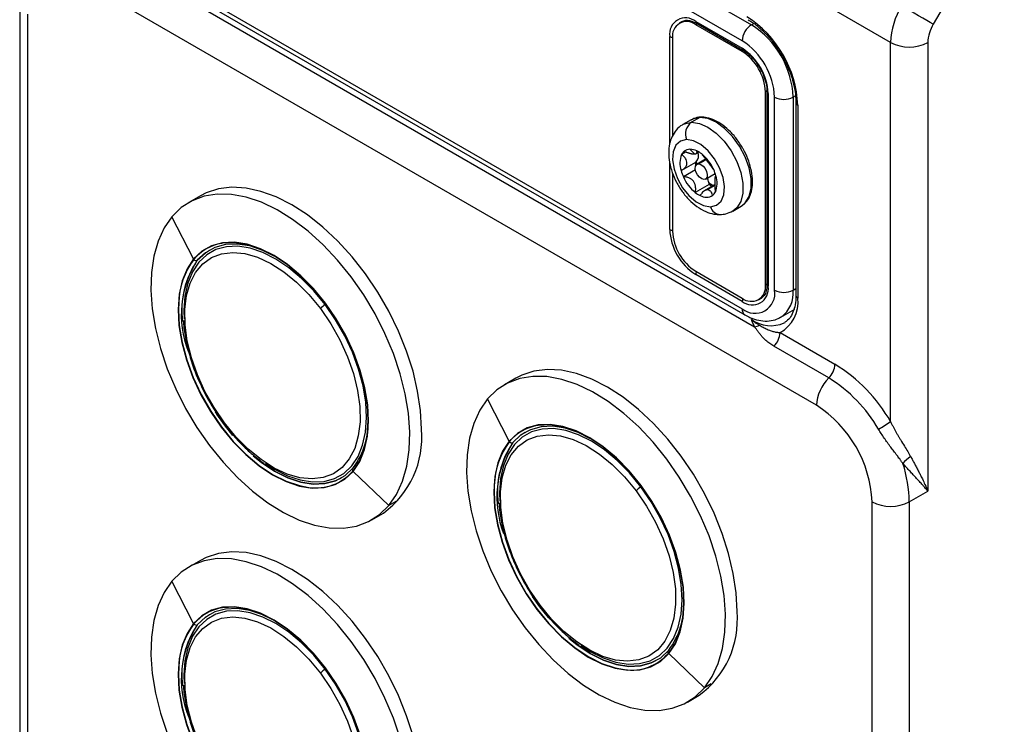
# Model space of a CAD drawing. Header units: millimetres. Extents: x 0 to 838, y 0 to 648.
# Tile 49 of 59: x 681 to 756, y 382 to 435. Entities that reach past the tile are written whole.
import ezdxf

# ---------------------------------------------------------------- set-up
doc = ezdxf.new("R2010")
doc.units = ezdxf.units.MM
doc.header["$LTSCALE"] = 3

msp = doc.modelspace()

# ---------------------------------------------------------------- linework, layer by layer
for p, q in [((694.513555, 459.472629), (736.939962, 434.980386)), ((736.232855, 433.755641), (693.806449, 458.247884)), ((756.203418, 444.400134), (750.789205, 435.022442)), ((741.88971, 405.993983), (686.028274, 438.242103)), ((693.806449, 437.834364), (736.232855, 413.34212)), ((694.013596, 437.376519), (736.440003, 412.884276)), ((747.546564, 433.628558), (740.82905, 437.506497)), ((681.199847, 436.608491), (681.199847, 378.225823)), ((693.571083, 437.15363), (737.175328, 411.981436)), ((681.785633, 435.792083), (681.785633, 377.409415)), ((731.659555, 435.226351), (731.447423, 435.10389)), ((732.697322, 435.225082), (736.232855, 433.184062)), ((732.821596, 435.051862), (732.697322, 434.98012)), ((732.759466, 435.087729), (736.295, 433.046709)), ((736.939962, 434.980386), (737.114399, 435.081086)), ((736.232855, 432.9391), (732.697322, 434.98012)), ((730.717423, 425.936049), (730.717423, 434.081739)), ((730.929555, 433.959278), (730.929555, 426.519214)), ((747.546564, 404.750001), (747.546564, 433.628558)), ((750.374991, 433.628558), (750.374991, 399.461922)), ((736.232855, 432.9391), (736.353251, 433.008603)), ((738.120381, 429.946373), (738.000622, 429.877238)), ((738.000622, 415.179503), (738.000622, 429.877238)), ((738.124886, 429.877238), (738.124886, 415.179503)), ((738.212754, 429.754776), (738.212754, 415.057042)), ((738.707729, 414.771299), (738.707729, 429.469034)), ((740.290869, 429.566553), (740.121943, 429.469034)), ((740.121943, 429.469034), (740.121943, 414.771299)), ((740.32905, 429.06083), (740.32905, 414.363095)), ((740.475496, 428.856728), (740.475496, 414.158993)), ((732.353111, 427.737915), (731.716715, 427.370531)), ((733.007533, 427.91533), (732.371137, 427.547946)), ((731.960618, 425.289688), (731.62482, 425.095836)), ((732.594616, 425.142498), (732.253968, 425.496816)), ((732.737881, 425.172473), (732.93767, 425.287809)), ((731.639436, 423.907773), (732.70384, 424.522241)), ((733.454082, 424.736284), (732.796612, 424.356735)), ((732.908553, 424.387082), (733.472652, 424.71273)), ((730.717423, 419.384005), (730.717423, 424.45024)), ((732.675079, 423.925691), (731.754996, 423.394539)), ((730.929555, 423.68321), (730.929555, 419.261544)), ((733.446559, 423.230871), (734.180218, 423.654403)), ((734.236942, 423.468087), (734.171983, 423.430588)), ((733.723195, 422.818194), (732.662535, 422.205888)), ((734.145498, 422.784717), (733.376677, 422.340886)), ((734.146618, 422.732633), (733.577845, 422.404287)), ((694.963743, 421.950185), (694.07986, 421.43993)), ((735.516406, 420.78856), (736.152802, 421.155944)), ((736.152802, 421.155944), (736.264657, 421.22861)), ((694.448222, 417.143607), (692.79634, 420.355863)), ((695.653912, 417.816533), (695.653292, 417.816176)), ((694.731526, 417.037482), (694.730906, 417.037124)), ((732.697322, 416.199681), (736.232855, 414.158661)), ((736.232855, 413.913699), (732.697322, 415.954719)), ((738.000622, 415.179503), (738.124886, 415.251239)), ((740.121943, 414.771299), (740.32905, 414.890859)), ((737.482754, 414.034891), (737.694886, 414.157352)), ((739.189779, 412.710997), (740.25044, 413.323303)), ((737.078903, 412.605722), (736.939962, 412.525513)), ((739.120968, 411.534686), (743.303923, 409.119917)), ((742.832519, 408.077939), (738.649563, 410.492708)), ((719.005374, 408.071247), (718.12149, 407.560992)), ((718.489852, 403.264669), (716.837971, 406.476926)), ((719.695542, 403.937596), (719.694922, 403.937238)), ((718.773156, 403.158545), (718.772536, 403.158187)), ((706.576835, 400.991638), (706.766128, 401.235853)), ((706.599704, 400.961183), (709.312246, 398.361232)), ((705.677477, 400.451896), (705.678097, 400.452254)), ((748.960777, 398.645514), (750.374991, 399.461922)), ((709.842576, 398.667385), (709.312246, 398.361232)), ((746.13235, 340.262846), (746.13235, 398.645514)), ((748.960777, 398.645514), (748.960777, 340.262846)), ((708.028726, 397.277166), (708.91261, 397.787421)), ((694.963743, 394.187797), (694.07986, 393.677542)), ((694.448222, 389.381219), (692.79634, 392.593476)), ((695.653912, 390.054146), (695.653292, 390.053788)), ((694.731526, 389.275095), (694.730906, 389.274737)), ((730.618466, 387.112701), (730.807758, 387.356915)), ((730.641335, 387.082245), (733.353877, 384.482294)), ((729.719108, 386.572958), (729.719728, 386.573316)), ((733.884207, 384.788447), (733.353877, 384.482294)), ((732.070357, 383.398228), (732.95424, 383.908483))]:
    msp.add_line(p, q)
at = {"flags": 128}
for points in [[(750.789205, 435.022442), (750.566941, 435.150788), (750.298871, 435.305577), (749.995296, 435.480859), (749.667884, 435.669899), (749.329216, 435.865431), (748.992308, 436.059941), (748.670105, 436.245956), (748.374991, 436.416325)], [(731.716609, 427.37047), (731.837528, 427.431922), (732.371137, 427.547946)], [(733.007533, 427.91533), (732.473924, 427.799306), (732.353111, 427.737915)], [(732.371137, 427.547946), (732.977125, 427.462399), (733.620275, 427.180253), (734.263209, 426.717906), (734.868562, 426.102226), (735.401154, 425.368995), (735.830031, 424.560827), (736.130269, 423.724688), (736.28442, 422.909172), (736.283524, 422.161674), (736.127635, 421.525636), (735.82581, 421.038022), (735.516512, 420.788621)], [(736.264657, 421.22861), (736.462206, 421.405405), (736.764031, 421.893019), (736.919921, 422.529058), (736.920816, 423.276556), (736.766665, 424.092072), (736.466427, 424.92821), (736.03755, 425.736379), (735.504959, 426.46961), (734.899605, 427.085289), (734.256671, 427.547637), (733.613521, 427.829783), (733.007533, 427.91533)], [(731.991773, 426.227005), (731.534679, 426.110264), (731.18896, 425.795936), (730.982626, 425.309486), (730.932392, 424.690324), (731.042327, 423.988609), (731.303526, 423.261191), (731.694828, 422.567002), (732.184531, 421.962279), (732.732964, 421.496015), (733.295694, 421.205982), (733.827134, 421.115678)], [(733.827134, 421.115678), (734.284228, 421.232419), (734.629947, 421.546747), (734.836281, 422.033197), (734.886515, 422.65236), (734.77658, 423.354074), (734.515381, 424.081492), (734.124079, 424.775682), (733.634376, 425.380404), (733.085943, 425.846669), (732.523213, 426.136701), (731.991773, 426.227005)], [(733.334619, 423.200524), (733.162548, 423.241516), (732.984241, 423.36659), (732.826843, 423.556702), (732.714318, 423.782911), (732.663795, 424.010778), (732.682967, 424.205613), (732.768914, 424.337753), (732.908553, 424.387082)], [(732.908553, 424.387082), (733.080623, 424.346089), (733.25893, 424.221016), (733.416328, 424.030904), (733.528853, 423.804695), (733.579376, 423.576828), (733.560204, 423.381993), (733.474257, 423.249853), (733.334619, 423.200524)], [(711.802316, 404.174356), (711.730395, 405.588878), (711.515682, 407.06581), (711.161307, 408.583617), (710.672438, 410.120164), (710.056204, 411.653046), (709.321591, 413.159909), (708.479311, 414.618781), (707.541647, 416.008387), (706.522271, 417.308465), (705.436049, 418.500055), (704.29882, 419.565783), (703.127167, 420.490106), (701.938177, 421.259547), (700.749186, 421.862886), (699.577533, 422.291323), (698.440304, 422.538613), (697.354082, 422.601147), (696.334707, 422.478016), (695.397042, 422.171014), (694.963743, 421.950185)], [(709.312246, 398.361232), (709.902348, 399.215434), (710.363425, 400.217544), (710.688754, 401.352951), (710.873591, 402.605098), (710.91524, 403.955725), (710.813095, 405.385138), (710.568644, 406.872492), (710.185453, 408.396098), (709.669108, 409.933739), (709.027141, 411.462992), (708.268911, 412.961558), (707.405476, 414.407584), (706.449426, 415.779983), (705.414704, 417.058743), (704.316396, 418.225218), (703.17052, 419.262396), (701.993784, 420.155154), (700.803349, 420.890473), (699.616573, 421.45763), (698.450762, 421.848356), (697.322916, 422.056952), (696.249482, 422.080377), (695.246114, 421.918289), (694.327441, 421.573051), (693.506861, 421.049699), (692.79634, 420.355863)], [(692.79634, 420.355863), (692.206238, 419.501662), (691.745161, 418.499552), (691.419832, 417.364144), (691.234995, 416.111998), (691.193346, 414.76137), (691.295491, 413.331958), (691.539942, 411.844604), (691.923133, 410.320998), (692.439478, 408.783357), (693.081445, 407.254104), (693.839675, 405.755538), (694.70311, 404.309512), (695.65916, 402.937113), (696.693883, 401.658352), (697.79219, 400.491878), (698.938066, 399.4547), (700.114802, 398.561942), (701.305237, 397.826623), (702.492013, 397.259466), (703.657824, 396.86874), (704.78567, 396.660144), (705.859104, 396.636719), (706.862473, 396.798807), (707.781145, 397.144044), (708.601725, 397.667397), (709.312246, 398.361232)], [(704.470646, 413.662782), (703.60315, 414.720383), (702.675862, 415.664269), (701.707659, 416.475226), (700.718252, 417.136745), (699.72778, 417.635359), (698.756408, 417.960918), (697.82391, 418.106794), (696.949269, 418.070018), (696.15029, 417.851338), (695.443237, 417.455207), (694.842506, 416.889688), (694.360324, 416.166293), (694.006507, 415.299749), (693.788258, 414.307697), (693.710021, 413.210331), (693.727008, 412.575936)], [(706.599704, 400.961183), (707.102772, 401.715911), (707.471914, 402.619989), (707.699616, 403.655012), (707.781242, 404.79991), (707.715131, 406.031377), (707.502629, 407.324343), (707.148061, 408.652486), (706.658645, 409.988771), (706.044345, 411.305994), (705.317666, 412.57734), (704.493401, 413.776929), (703.58833, 414.880339), (702.620877, 415.86511), (701.610737, 416.711193), (700.578473, 417.401365), (699.5451, 417.921576), (698.531653, 418.261236), (697.558764, 418.413431), (696.646239, 418.375062), (695.812652, 418.146911), (695.074974, 417.733621), (694.448222, 417.143607)], [(700.596188, 417.359414), (699.70928, 417.797006), (698.719396, 418.128769), (697.769128, 418.277425), (696.877818, 418.239948), (696.063612, 418.017101), (695.343086, 417.613421), (694.730906, 417.037124)], [(694.731526, 417.037482), (695.343706, 417.613779), (695.653912, 417.816533)], [(706.766128, 401.235853), (707.078009, 401.743526), (707.445762, 402.644201), (707.672607, 403.675328), (707.753926, 404.815917), (707.688064, 406.042748), (707.476361, 407.330847), (707.123128, 408.653992), (706.635554, 409.985247), (706.023567, 411.297512), (705.299623, 412.564072), (704.47846, 413.759146), (703.576796, 414.858403), (702.612984, 415.839467), (701.606646, 416.682365), (700.578268, 417.36994), (699.548784, 417.888193), (698.539152, 418.226574), (697.569925, 418.378196), (696.660834, 418.339972), (696.577554, 418.326335)], [(694.448222, 417.143607), (693.945154, 416.388878), (693.576012, 415.484801), (693.34831, 414.449778), (693.266684, 413.304879), (693.332795, 412.073413), (693.545297, 410.780447), (693.899865, 409.452303), (694.389281, 408.116018), (695.003581, 406.798796), (695.73026, 405.527449), (696.554525, 404.327861), (697.459596, 403.22445), (698.427049, 402.23968), (699.437189, 401.393597), (700.469453, 400.703425), (701.502826, 400.183214), (702.516273, 399.843553), (703.489161, 399.691359), (704.401687, 399.729728), (705.235274, 399.957879), (705.972952, 400.371169), (706.599704, 400.961183)], [(696.798485, 404.66157), (696.005548, 405.82049), (695.311967, 407.050694), (694.733233, 408.324701), (694.282274, 409.614051), (693.969166, 410.889943), (693.800901, 412.123875), (693.781238, 413.288284), (693.910618, 414.357157), (694.186149, 415.30662), (694.601676, 416.115462), (695.147919, 416.765614), (695.812673, 417.242554), (696.581091, 417.535628), (697.436006, 417.638288), (698.358321, 417.548242), (699.327434, 417.2675), (700.321696, 416.802335), (701.318896, 416.163138), (702.29676, 415.364186), (703.233442, 414.423327), (704.10802, 413.361579)], [(737.678367, 414.148065), (737.694987, 414.157411), (737.755122, 414.195651)], [(693.312441, 413.814737), (693.294, 413.288873), (693.359862, 412.062042), (693.571565, 410.773943), (693.924798, 409.450798), (694.412372, 408.119543), (695.024359, 406.807278), (695.748303, 405.540717), (696.569466, 404.345644), (697.47113, 403.246387), (698.434942, 402.265323), (699.44128, 401.422425), (700.469658, 400.73485), (701.499142, 400.216597), (702.508774, 399.878215), (703.223414, 399.748658)], [(704.10802, 413.361579), (704.900956, 412.202659), (705.594538, 410.972455), (706.173272, 409.698448), (706.62423, 408.409098), (706.937339, 407.133206), (707.105604, 405.899274), (707.125266, 404.734865), (706.995887, 403.665991), (706.720356, 402.716529), (706.304828, 401.907687), (705.758586, 401.257535), (705.093831, 400.780595), (704.325414, 400.487521), (703.470499, 400.384861), (702.548183, 400.474907), (701.57907, 400.755649), (700.584809, 401.220814), (699.587608, 401.860011), (698.609745, 402.658963), (697.673062, 403.599822), (696.798485, 404.66157)], [(699.914568, 401.582454), (700.613757, 401.132042), (701.604229, 400.633428), (702.575601, 400.30787), (703.508099, 400.161993), (704.38274, 400.198769), (705.181719, 400.417449), (705.888771, 400.81358), (706.489503, 401.3791), (706.971685, 402.102494), (707.325502, 402.969038), (707.54375, 403.961091), (707.621988, 405.058457), (707.558622, 406.238797), (707.354941, 407.478084), (707.015094, 408.751088), (706.545997, 410.031895), (705.957201, 411.294432), (705.260691, 412.512996), (704.470646, 413.662782)], [(739.439759, 412.277973), (739.439962, 412.27809), (739.497819, 412.313085)], [(733.353877, 384.482294), (733.943978, 385.336496), (734.405055, 386.338606), (734.730384, 387.474014), (734.915221, 388.72616), (734.956871, 390.076788), (734.854725, 391.5062), (734.610275, 392.993554), (734.227083, 394.51716), (733.710739, 396.054801), (733.068771, 397.584054), (732.310542, 399.08262), (731.447107, 400.528646), (730.491057, 401.901045), (729.456334, 403.179805), (728.358027, 404.34628), (727.21215, 405.383458), (726.035415, 406.276216), (724.844979, 407.011535), (723.658203, 407.578692), (722.492392, 407.969418), (721.364547, 408.178014), (720.291113, 408.201439), (719.287744, 408.039351), (718.369072, 407.694114), (717.548492, 407.170761), (716.837971, 406.476926)], [(735.843947, 390.295419), (735.772026, 391.70994), (735.557313, 393.186872), (735.202938, 394.704679), (734.714069, 396.241226), (734.097835, 397.774108), (733.363222, 399.280971), (732.520942, 400.739843), (731.583277, 402.12945), (730.563901, 403.429527), (729.477679, 404.621117), (728.34045, 405.686845), (727.168798, 406.611168), (725.979807, 407.380609), (724.790816, 407.983948), (723.619164, 408.412385), (722.481935, 408.659675), (721.395713, 408.72221), (720.376337, 408.599078), (719.438673, 408.292076), (719.005374, 408.071247)], [(716.837971, 406.476926), (716.247869, 405.622724), (715.786792, 404.620614), (715.461463, 403.485206), (715.276626, 402.23306), (715.234977, 400.882432), (715.337122, 399.45302), (715.581573, 397.965666), (715.964764, 396.44206), (716.481108, 394.904419), (717.123076, 393.375166), (717.881306, 391.8766), (718.744741, 390.430574), (719.70079, 389.058175), (720.735513, 387.779415), (721.833821, 386.61294), (722.979697, 385.575762), (724.156432, 384.683004), (725.346868, 383.947685), (726.533644, 383.380528), (727.699455, 382.989802), (728.827301, 382.781206), (729.900734, 382.757781), (730.904103, 382.919869), (731.822776, 383.265106), (732.643355, 383.788459), (733.353877, 384.482294)], [(696.100442, 405.506754), (696.788237, 404.519348), (697.304779, 403.866588)], [(697.441106, 403.7064), (696.788857, 404.519706), (696.222791, 405.321164)], [(696.798485, 404.66157), (696.776911, 404.633537), (696.763612, 404.610704), (696.758947, 404.593691), (696.761473, 404.584658)], [(730.641335, 387.082245), (731.144403, 387.836973), (731.513545, 388.741051), (731.741247, 389.776074), (731.822873, 390.920972), (731.756762, 392.152439), (731.544259, 393.445405), (731.189691, 394.773549), (730.700276, 396.109833), (730.085976, 397.427056), (729.359297, 398.698402), (728.535032, 399.897991), (727.629961, 401.001401), (726.662508, 401.986172), (725.652367, 402.832255), (724.620104, 403.522427), (723.58673, 404.042638), (722.573284, 404.382298), (721.600395, 404.534493), (720.687869, 404.496124), (719.854282, 404.267973), (719.116604, 403.854683), (718.489852, 403.264669)], [(724.637817, 403.480476), (723.750911, 403.918068), (722.761027, 404.249831), (721.810758, 404.398487), (720.919449, 404.361011), (720.105243, 404.138164), (719.384716, 403.734483), (718.772536, 403.158187)], [(730.807758, 387.356915), (731.11964, 387.864588), (731.487393, 388.765263), (731.714237, 389.79639), (731.795556, 390.936979), (731.729694, 392.16381), (731.517992, 393.451909), (731.164758, 394.775054), (730.677185, 396.106309), (730.065197, 397.418574), (729.341253, 398.685135), (728.520091, 399.880208), (727.618426, 400.979465), (726.654615, 401.960529), (725.648277, 402.803427), (724.619899, 403.491002), (723.590415, 404.009255), (722.580783, 404.347636), (721.611556, 404.499258), (720.702465, 404.461034), (720.619185, 404.447397)], [(728.512277, 399.783844), (727.644781, 400.841445), (726.717493, 401.785332), (725.74929, 402.596288), (724.759882, 403.257807), (723.769411, 403.756421), (722.798039, 404.08198), (721.865541, 404.227856), (720.990899, 404.19108), (720.19192, 403.9724), (719.484868, 403.576269), (718.884136, 403.01075), (718.401954, 402.287355), (718.048137, 401.420811), (717.829889, 400.428759), (717.751651, 399.331393), (717.768638, 398.696998)], [(720.840115, 390.782632), (720.047179, 391.941552), (719.353597, 393.171756), (718.774863, 394.445763), (718.323905, 395.735113), (718.010796, 397.011005), (717.842531, 398.244937), (717.822869, 399.409346), (717.952248, 400.47822), (718.227779, 401.427682), (718.643307, 402.236524), (719.189549, 402.886676), (719.854304, 403.363616), (720.622721, 403.65669), (721.477637, 403.75935), (722.399952, 403.669304), (723.369065, 403.388562), (724.363327, 402.923397), (725.360527, 402.2842), (726.33839, 401.485248), (727.275073, 400.544389), (728.149651, 399.482641)], [(718.773156, 403.158545), (719.385336, 403.734841), (719.695542, 403.937596)], [(718.489852, 403.264669), (717.986785, 402.50994), (717.617642, 401.605863), (717.389941, 400.57084), (717.308314, 399.425942), (717.374425, 398.194475), (717.586928, 396.901509), (717.941496, 395.573365), (718.430911, 394.237081), (719.045211, 392.919858), (719.77189, 391.648512), (720.596155, 390.448923), (721.501227, 389.345513), (722.46868, 388.360742), (723.47882, 387.514659), (724.511083, 386.824487), (725.544457, 386.304276), (726.557903, 385.964615), (727.530792, 385.812421), (728.443318, 385.85079), (729.276905, 386.078941), (730.014583, 386.492231), (730.641335, 387.082245)], [(698.983803, 402.152623), (699.603878, 401.653307), (700.612141, 400.979181), (701.621489, 400.471065), (702.611372, 400.139302), (703.561641, 399.990646), (704.452951, 400.028123), (705.267156, 400.25097), (705.987683, 400.65465), (706.599863, 401.230947)], [(705.678097, 400.452254), (705.267776, 400.251328), (704.453571, 400.028481), (703.562261, 399.991004), (702.611992, 400.13966), (701.622109, 400.471423), (700.612762, 400.979539), (699.604498, 401.653665), (699.091483, 402.062003)], [(717.354072, 399.9358), (717.335631, 399.409935), (717.401493, 398.183104), (717.613195, 396.895005), (717.966429, 395.57186), (718.454002, 394.240605), (719.06599, 392.92834), (719.789934, 391.661779), (720.611096, 390.466706), (721.512761, 389.367449), (722.476572, 388.386385), (723.48291, 387.543487), (724.511288, 386.855912), (725.540772, 386.337659), (726.550404, 385.999277), (727.265044, 385.86972)], [(723.956199, 387.703516), (724.655388, 387.253104), (725.645859, 386.75449), (726.617231, 386.428932), (727.549729, 386.283056), (728.42437, 386.319832), (729.22335, 386.538511), (729.930402, 386.934642), (730.531134, 387.500162), (731.013316, 388.223556), (731.367133, 389.0901), (731.585381, 390.082153), (731.663618, 391.179519), (731.600252, 392.359859), (731.396572, 393.599146), (731.056724, 394.87215), (730.587628, 396.152957), (729.998831, 397.415494), (729.302321, 398.634058), (728.512277, 399.783844)], [(728.149651, 399.482641), (728.942587, 398.323721), (729.636169, 397.093517), (730.214903, 395.81951), (730.665861, 394.53016), (730.97897, 393.254268), (731.147235, 392.020336), (731.166897, 390.855928), (731.037518, 389.787054), (730.761987, 388.837591), (730.346459, 388.02875), (729.800217, 387.378597), (729.135462, 386.901657), (728.367044, 386.608583), (727.512129, 386.505923), (726.589814, 386.595969), (725.620701, 386.876711), (724.626439, 387.341876), (723.629239, 387.981073), (722.651375, 388.780025), (721.714693, 389.720884), (720.840115, 390.782632)], [(711.802316, 376.411969), (711.730395, 377.82649), (711.515682, 379.303423), (711.161307, 380.821229), (710.672438, 382.357776), (710.056204, 383.890658), (709.321591, 385.397522), (708.479311, 386.856393), (707.541647, 388.246), (706.522271, 389.546077), (705.436049, 390.737668), (704.29882, 391.803395), (703.127167, 392.727719), (701.938177, 393.49716), (700.749186, 394.100498), (699.577533, 394.528936), (698.440304, 394.776225), (697.354082, 394.83876), (696.334707, 394.715629), (695.397042, 394.408626), (694.963743, 394.187797)], [(710.185453, 380.63371), (709.669108, 382.171351), (709.027141, 383.700605), (708.268911, 385.19917), (707.405476, 386.645196), (706.449426, 388.017595), (705.414704, 389.296356), (704.316396, 390.46283), (703.17052, 391.500008), (701.993784, 392.392766), (700.803349, 393.128085), (699.616573, 393.695243), (698.450762, 394.085968), (697.322916, 394.294564), (696.249482, 394.317989), (695.246114, 394.155901), (694.327441, 393.810664), (693.506861, 393.287312), (692.79634, 392.593476)], [(692.79634, 392.593476), (692.206238, 391.739275), (691.745161, 390.737164), (691.419832, 389.601757), (691.234995, 388.34961), (691.193346, 386.998983), (691.295491, 385.56957), (691.539942, 384.082216), (691.923133, 382.55861), (692.439478, 381.020969), (693.081445, 379.491716), (693.839675, 377.99315), (694.70311, 376.547125), (695.65916, 375.174725), (696.693883, 373.895965), (697.79219, 372.729491), (698.938066, 371.692312), (700.114802, 370.799555), (701.305237, 370.064236), (701.649817, 369.882405)], [(720.142073, 391.627817), (720.829867, 390.640411), (721.34641, 389.98765)], [(721.482736, 389.827462), (720.830487, 390.640769), (720.264422, 391.442226)], [(720.840115, 390.782632), (720.818542, 390.754599), (720.805242, 390.731766), (720.800578, 390.714753), (720.803103, 390.70572)], [(704.470646, 385.900395), (703.60315, 386.957995), (702.675862, 387.901882), (701.707659, 388.712839), (700.718252, 389.374357), (699.72778, 389.872971), (698.756408, 390.19853), (697.82391, 390.344406), (696.949269, 390.30763), (696.15029, 390.088951), (695.443237, 389.692819), (694.842506, 389.1273), (694.360324, 388.403906), (694.006507, 387.537362), (693.788258, 386.545309), (693.710021, 385.447943), (693.727008, 384.813548)], [(706.599704, 373.198796), (707.102772, 373.953524), (707.471914, 374.857602), (707.699616, 375.892625), (707.781242, 377.037523), (707.715131, 378.268989), (707.502629, 379.561955), (707.148061, 380.890099), (706.658645, 382.226384), (706.044345, 383.543607), (705.317666, 384.814953), (704.493401, 386.014541), (703.58833, 387.117952), (702.620877, 388.102722), (701.610737, 388.948805), (700.578473, 389.638977), (699.5451, 390.159189), (698.531653, 390.498849), (697.558764, 390.651044), (696.646239, 390.612675), (695.812652, 390.384523), (695.074974, 389.971233), (694.448222, 389.381219)], [(700.596182, 389.597029), (699.70928, 390.034618), (698.719396, 390.366382), (697.769128, 390.515038), (696.877818, 390.477561), (696.063612, 390.254714), (695.343086, 389.851033), (694.730906, 389.274737)], [(694.731526, 389.275095), (695.343706, 389.851391), (695.653912, 390.054146)], [(706.766128, 373.473465), (707.078009, 373.981138), (707.445762, 374.881813), (707.672607, 375.91294), (707.753926, 377.053529), (707.688064, 378.28036), (707.476361, 379.568459), (707.123128, 380.891604), (706.635554, 382.222859), (706.023567, 383.535124), (705.299623, 384.801685), (704.47846, 385.996758), (703.576796, 387.096015), (702.612984, 388.077079), (701.606646, 388.919978), (700.578268, 389.607552), (699.548784, 390.125805), (698.539152, 390.464187), (697.569925, 390.615809), (696.660834, 390.577584), (696.577554, 390.563948)], [(694.448222, 389.381219), (693.945154, 388.626491), (693.576012, 387.722413), (693.34831, 386.68739), (693.266684, 385.542492), (693.332795, 384.311025), (693.545297, 383.01806), (693.899865, 381.689916), (694.389281, 380.353631), (695.003581, 379.036408), (695.73026, 377.765062), (696.554525, 376.565473), (697.459596, 375.462063), (698.427049, 374.477292), (699.437189, 373.631209), (700.469453, 372.941037), (701.502826, 372.420826), (702.516273, 372.081166), (703.489161, 371.928971), (704.401687, 371.96734), (704.529004, 371.988937)], [(696.798485, 376.899182), (696.005548, 378.058103), (695.311967, 379.288306), (694.733233, 380.562313), (694.282274, 381.851663), (693.969166, 383.127555), (693.800901, 384.361487), (693.781238, 385.525896), (693.910618, 386.59477), (694.186149, 387.544232), (694.601676, 388.353074), (695.147919, 389.003226), (695.812673, 389.480166), (696.581091, 389.77324), (697.436006, 389.8759), (698.358321, 389.785854), (699.327434, 389.505113), (700.321696, 389.039948), (701.318896, 388.40075), (702.29676, 387.601798), (703.233442, 386.66094), (704.10802, 385.599191)], [(723.025434, 388.273685), (723.645509, 387.774369), (724.653772, 387.100243), (725.663119, 386.592127), (726.653003, 386.260364), (727.603272, 386.111708), (728.494581, 386.149185), (729.308787, 386.372032), (730.029314, 386.775713), (730.641494, 387.352009)], [(729.719728, 386.573316), (729.309407, 386.37239), (728.495201, 386.149543), (727.603892, 386.112066), (726.653623, 386.260722), (725.663739, 386.592485), (724.654392, 387.100601), (723.646129, 387.774727), (723.133113, 388.183065)], [(693.312441, 386.05235), (693.294, 385.526485), (693.359862, 384.299654), (693.571565, 383.011555), (693.924798, 381.68841), (694.412372, 380.357155), (695.024359, 379.04489), (695.748303, 377.77833), (696.569466, 376.583256), (697.47113, 375.483999), (698.434942, 374.502935), (699.44128, 373.660037), (700.469658, 372.972463), (701.499142, 372.45421), (702.508774, 372.115828), (703.223414, 371.98627)], [(704.10802, 385.599191), (704.900956, 384.440271), (705.594538, 383.210067), (706.173272, 381.936061), (706.62423, 380.646711), (706.937339, 379.370819), (707.105604, 378.136886), (707.125266, 376.972478), (706.995887, 375.903604), (706.720356, 374.954141), (706.304828, 374.1453), (705.758586, 373.495147), (705.093831, 373.018207), (704.325414, 372.725134), (703.470499, 372.622473), (702.548183, 372.71252), (701.57907, 372.993261), (700.584809, 373.458426), (699.587608, 374.097624), (698.609745, 374.896576), (697.673062, 375.837434), (696.798485, 376.899182)], [(699.914568, 373.820067), (700.613757, 373.369655), (701.604229, 372.871041), (702.575601, 372.545482), (703.508099, 372.399606), (704.38274, 372.436382), (705.181719, 372.655061), (705.888771, 373.051193), (706.489503, 373.616712), (706.971685, 374.340107), (707.325502, 375.20665), (707.54375, 376.198703), (707.621988, 377.296069), (707.558622, 378.47641), (707.354941, 379.715696), (707.015094, 380.9887), (706.545997, 382.269507), (705.957201, 383.532044), (705.260691, 384.750609), (704.470646, 385.900395)]]:
    msp.add_lwpolyline(points, dxfattribs=at)
for centre, radius, start, end in [((753.314425, 433.431524), 5.771225, 148.8562722, 178.04350136), ((731.924431, 434.277536), 1.222786, 50.79671476, 189.21403699), ((732.00724, 434.134096), 1.091773, 50.79671476, 189.21403699), ((732.844322, 435.208856), 0.147893, 173.70115243, 234.98666718), ((732.031808, 428.472493), 8.452426, 2.60547849, 57.39452166), ((753.258921, 433.530041), 2.885613, 148.8562722, 178.04350136), ((737.768072, 433.68578), 1.536805, 122.60547834, 177.39452151), ((733.21347, 429.15466), 6.915622, 2.60547849, 57.39452166), ((730.923772, 434.475633), 0.444671, 242.35125139, 270.88835207), ((733.334473, 429.224521), 5.378817, 2.60547849, 57.39452166), ((748.960777, 436.35798), 3.074044, 242.60967224, 297.39032776), ((736.383209, 433.169309), 0.151076, 174.39606862, 234.11342585), ((733.914149, 429.559166), 4.303053, 2.60547849, 57.39452166), ((734.162582, 429.702586), 3.842012, 2.60547849, 57.39452166), ((738.275067, 429.892261), 0.150947, 185.77514084, 245.61833616), ((739.414836, 430.833745), 1.537022, 242.60967224, 297.39032776), ((740.579628, 429.086196), 0.25199, 186.07980438, 245.59170357), ((733.022846, 426.645835), 1.112892, 125.84534071, 202.10736316), ((733.10334, 427.752914), 0.188568, 91.67184095, 120.53572974), ((732.31255, 424.749634), 0.769953, 129.0979914, 153.27941794), ((732.261038, 424.79265), 0.704201, 90.57524609, 128.05243254), ((732.253647, 424.322248), 1.174567, 63.41595893, 89.98436858), ((731.914243, 423.570125), 1.999336, 51.59099565, 64.36344725), ((733.233215, 424.428658), 1.741281, 157.47083079, 198.30663748), ((732.536918, 424.811376), 0.33386, 299.99834726, 304.44460609), ((732.255157, 425.009014), 0.667199, 314.8562538, 21.39647823), ((735.350453, 425.172111), 2.700671, 193.62223093, 197.81961947), ((731.133041, 422.651196), 3.205008, 23.87001876, 50.85366626), ((734.620924, 424.698625), 3.14868, 195.03710414, 204.46700206), ((735.549661, 425.269901), 3.010633, 194.93438134, 199.42900079), ((731.197983, 422.644059), 3.14868, 15.03710414, 24.46700206), ((734.685867, 424.691487), 3.205008, 203.87001876, 230.85366626), ((732.141308, 422.58492), 1.601505, 13.68062264, 26.66299179), ((732.585692, 422.914026), 1.741281, 337.47083079, 18.30663748), ((734.921452, 424.426032), 1.907039, 230.0684788, 242.81355837), ((732.467507, 422.67042), 1.264353, 6.71189357, 13.41209169), ((735.053789, 424.511328), 2.153412, 231.83702944, 238.91295124), ((733.904664, 423.772559), 1.999336, 231.59099565, 244.36344725), ((733.495676, 422.73442), 0.890083, 239.17855818, 303.88533505), ((733.506357, 422.593049), 0.769953, 309.0979914, 333.27941794), ((734.603637, 421.328204), 0.805061, 195.30673238, 266.99244398), ((735.016028, 419.579615), 4.303053, 182.60547849, 237.39452166), ((730.920911, 419.766064), 0.432871, 241.95976088, 271.14409675), ((734.767595, 419.436196), 3.842012, 182.60547849, 237.39452166), ((697.157045, 414.88483), 3.489952, 99.55797248, 140.32022522), ((699.058186, 413.649112), 5.748131, 142.94097106, 178.34886093), ((701.180193, 412.878976), 7.673232, 147.18353349, 201.12974517), ((700.098275, 413.285866), 6.548328, 145.05026732, 187.92996827), ((694.646152, 417.229449), 0.210171, 213.59694553, 293.78209476), ((733.129911, 415.939942), 0.432842, 148.8562722, 178.04350136), ((736.922936, 415.004685), 1.091773, 230.79671476, 9.21403699), ((737.005746, 414.861246), 1.222786, 230.79671476, 9.21403699), ((737.198969, 414.526554), 1.528482, 230.79671476, 9.21403699), ((738.275024, 415.194475), 0.150882, 185.69479925, 245.62534171), ((739.414836, 416.13601), 1.537022, 242.60967224, 297.39032776), ((737.867139, 414.549916), 2.265646, 305.84589475, 5.60748362), ((736.67712, 413.895483), 0.444638, 149.1106, 177.65210247), ((737.854195, 413.850248), 2.639421, 298.68171282, 6.71751723), ((740.579278, 414.388048), 0.25147, 185.69479925, 245.62534171), ((705.462071, 412.100293), 1.850486, 122.39578088, 137.03139513), ((736.733538, 413.292855), 0.503101, 174.38035278, 234.29356372), ((738.404562, 414.56992), 2.514886, 234.38242252, 294.30711905), ((736.981612, 413.212214), 1.24593, 278.94457953, 296.98311181), ((737.558732, 411.613838), 1.56424, 314.21522542, 357.09953859), ((741.741687, 409.199069), 1.56424, 314.21522542, 357.09953859), ((736.668884, 398.433632), 12.578571, 30.14255371, 58.1641447), ((745.014181, 405.835679), 3.128479, 134.21522542, 177.09953859), ((736.906051, 398.532868), 11.235275, 30.14255371, 58.1641447), ((736.921054, 398.226349), 9.220829, 2.60547849, 57.39452166), ((701.921968, 404.721583), 5.836716, 323.26977277, 2.34848102), ((721.198676, 401.005892), 3.489952, 99.55797248, 140.32022522), ((734.548131, 424.607407), 23.733433, 300.57937669, 303.20830298), ((704.693611, 403.543443), 7.136648, 306.24034531, 5.07183508), ((723.099817, 399.770174), 5.748131, 142.94097106, 178.34886093), ((725.221824, 399.000038), 7.673232, 147.18353349, 201.12974517), ((724.139905, 399.406928), 6.548328, 145.05026732, 187.92996827), ((718.687783, 403.350511), 0.210171, 213.59694553, 293.78209476), ((750.011844, 400.449048), 1.889702, 119.82274212, 144.12540305), ((739.098882, 398.513844), 9.862774, 0.76493358, 17.96842387), ((703.766035, 403.429794), 3.720914, 261.61465354, 319.06084836), ((706.691571, 401.10136), 0.158755, 125.28681552, 223.72030772), ((729.503701, 398.221355), 1.850486, 122.39578088, 137.03139513), ((747.546564, 401.374936), 3.074044, 242.60967224, 297.39032776), ((725.963599, 390.842645), 5.836715, 323.26977164, 2.34846721), ((697.157045, 387.122443), 3.489952, 99.55797248, 140.32022522), ((728.735241, 389.664506), 7.136648, 306.24034531, 5.07183508), ((699.058186, 385.886724), 5.748131, 142.94097106, 178.34886093), ((701.180193, 385.116589), 7.673232, 147.18353349, 201.12974517), ((700.098275, 385.523478), 6.548328, 145.05026732, 187.92996827), ((694.646152, 389.467061), 0.210171, 213.59694553, 293.78209476), ((727.807665, 389.550856), 3.720914, 261.61465354, 319.06084836), ((730.733201, 387.222422), 0.158755, 125.28681552, 223.72030772), ((705.462071, 384.337905), 1.850486, 122.39578088, 137.03139513)]:
    msp.add_arc(centre, radius, start, end)
for points, knots in [([(731.680167, 435.21738), (731.71809, 435.242933), (731.83462, 435.32145), (732.109412, 435.329345), (732.450135, 435.251147), (732.675398, 435.132142), (732.759466, 435.087729)], [0, 0, 0, 0, 0.159976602, 0.491579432, 0.810257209, 1, 1, 1, 1]), ([(736.689983, 435.363902), (736.801735, 435.2957), (737.128436, 435.096315), (737.673937, 434.65878), (738.296806, 434.023119), (738.870881, 433.284281), (739.373324, 432.471379), (739.784886, 431.614039), (740.090504, 430.745039), (740.27596, 429.913836), (740.327031, 429.361944), (740.328829, 429.093788), (740.32905, 429.06083)], [0, 0, 0, 0, 0.060121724, 0.175761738, 0.291909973, 0.408474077, 0.525311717, 0.642219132, 0.75892382, 0.875182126, 0.984659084, 1, 1, 1, 1]), ([(736.295, 433.046709), (736.37319, 432.998065), (736.602632, 432.855325), (736.982473, 432.511397), (737.347844, 432.08058), (737.519404, 431.772187), (737.581953, 431.659751)], [0, 0, 0, 0, 0.166652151, 0.489027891, 0.813705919, 1, 1, 1, 1]), ([(737.581953, 431.659751), (737.632366, 431.577596), (737.800439, 431.303703), (737.986785, 430.798171), (738.109786, 430.274263), (738.120759, 429.985747), (738.124886, 429.877238)], [0, 0, 0, 0, 0.141762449, 0.47261489, 0.801653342, 1, 1, 1, 1]), ([(733.097836, 427.941401), (732.993957, 427.934252), (732.718172, 427.915271), (732.479766, 427.794087), (732.33116, 427.718549)], [0, 0, 0, 0, 0.376667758, 1, 1, 1, 1]), ([(736.128831, 425.804372), (736.043833, 425.942451), (735.813694, 426.316311), (735.349011, 426.84137), (734.771203, 427.350596), (734.160087, 427.717217), (733.592936, 427.919472), (733.246256, 427.934827), (733.097836, 427.941401)], [0, 0, 0, 0, 0.108944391, 0.294973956, 0.481664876, 0.669464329, 0.858491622, 1, 1, 1, 1]), ([(731.720115, 427.363172), (731.702973, 427.356336), (731.502667, 427.276467), (731.20546, 426.970731), (730.875526, 426.48615), (730.682557, 425.900015), (730.613983, 425.237983), (730.680591, 424.505276), (730.88426, 423.737213), (731.214441, 422.977813), (731.653196, 422.266232), (732.183299, 421.63385), (732.789688, 421.107903), (733.428892, 420.740638), (734.029474, 420.544133), (734.401375, 420.530213), (734.560975, 420.52424)], [0, 0, 0, 0, 0.006607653, 0.077209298, 0.146089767, 0.216860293, 0.292199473, 0.372075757, 0.453877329, 0.535524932, 0.617098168, 0.699201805, 0.78248196, 0.867758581, 0.943249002, 1, 1, 1, 1]), ([(731.82698, 425.347171), (731.856618, 425.333013), (731.914472, 425.305375), (732.000676, 425.269722), (732.083379, 425.239154), (732.162772, 425.213461), (732.248501, 425.189322), (732.339478, 425.168221), (732.433528, 425.152444), (732.520691, 425.142666), (732.570128, 425.142554), (732.594616, 425.142498)], [0, 0, 0, 0, 0.108918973, 0.212619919, 0.311904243, 0.407615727, 0.500663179, 0.627202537, 0.75074303, 0.876535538, 1, 1, 1, 1]), ([(732.594616, 425.142498), (732.609704, 425.143216), (732.639916, 425.144654), (732.678538, 425.151084), (732.71721, 425.162055), (732.75272, 425.179369), (732.787446, 425.2138), (732.806279, 425.272248), (732.788572, 425.338083), (732.779278, 425.372639)], [0, 0, 0, 0, 0.0823409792, 0.1648743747, 0.2496302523, 0.3735148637, 0.5001618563, 0.7376455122, 1, 1, 1, 1]), ([(736.275156, 421.251381), (736.385844, 421.339862), (736.631418, 421.536166), (736.87573, 422.000902), (737.024122, 422.585976), (737.040587, 423.267062), (736.92715, 424.010205), (736.681552, 424.772804), (736.408499, 425.385998), (736.19211, 425.70971), (736.128831, 425.804372)], [0, 0, 0, 0, 0.108404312, 0.240507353, 0.376423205, 0.516536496, 0.658394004, 0.800116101, 0.94154825, 1, 1, 1, 1]), ([(731.580062, 423.881717), (731.606136, 423.89353), (731.657038, 423.916593), (731.726394, 423.958188), (731.788395, 424.003104), (731.843107, 424.051467), (731.897068, 424.109215), (731.947284, 424.177919), (732.003044, 424.286245), (732.038131, 424.434032), (732.010113, 424.617576), (731.934823, 424.771098), (731.840811, 424.895798), (731.743552, 424.998843), (731.665386, 425.062698), (731.62482, 425.095836)], [0, 0, 0, 0, 0.054394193, 0.106189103, 0.155783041, 0.203595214, 0.250076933, 0.313287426, 0.374999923, 0.49916508, 0.623886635, 0.749214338, 0.827587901, 0.910524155, 1, 1, 1, 1]), ([(733.156372, 425.136796), (733.169749, 425.11656), (733.195864, 425.077054), (733.239537, 425.015465), (733.284651, 424.954211), (733.331249, 424.89292), (733.38492, 424.82376), (733.446228, 424.745953), (733.538344, 424.629718), (733.655327, 424.479706), (733.784882, 424.306277), (733.882281, 424.172152), (733.955665, 424.07468), (734.013248, 424.002296), (734.046602, 423.966646), (734.063911, 423.948145)], [0, 0, 0, 0, 0.05439418, 0.106189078, 0.155783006, 0.203595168, 0.250076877, 0.313287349, 0.374999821, 0.499165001, 0.62388658, 0.749214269, 0.827587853, 0.910524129, 1, 1, 1, 1]), ([(732.662535, 422.205888), (732.66892, 422.237532), (732.681386, 422.29931), (732.69174, 422.392089), (732.695784, 422.481721), (732.69333, 422.568495), (732.683757, 422.663113), (732.663923, 422.764862), (732.617902, 422.907707), (732.527735, 423.0732), (732.366721, 423.228467), (732.197458, 423.321107), (732.040681, 423.370437), (731.900404, 423.395083), (731.804676, 423.394725), (731.754996, 423.394539)], [0, 0, 0, 0, 0.0543941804, 0.1061890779, 0.1557830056, 0.2035951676, 0.250076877, 0.3132873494, 0.3749998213, 0.499165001, 0.6238865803, 0.7492142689, 0.8275878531, 0.9105241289, 1, 1, 1, 1]), ([(734.238846, 423.460967), (734.232534, 423.460562), (734.220212, 423.459771), (734.204883, 423.449366), (734.19204, 423.432828), (734.181472, 423.409948), (734.171609, 423.377658), (734.162867, 423.332896), (734.153202, 423.251179), (734.144931, 423.118874), (734.14149, 422.917169), (734.144916, 422.722161), (734.155534, 422.549319), (734.170099, 422.398535), (734.185891, 422.298672), (734.194087, 422.246847)], [0, 0, 0, 0, 0.054394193, 0.106189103, 0.155783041, 0.203595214, 0.250076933, 0.313287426, 0.374999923, 0.49916508, 0.623886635, 0.749214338, 0.827587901, 0.910524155, 1, 1, 1, 1]), ([(733.577845, 422.404287), (733.562129, 422.403207), (733.53066, 422.401043), (733.48164, 422.388612), (733.424113, 422.366756), (733.357745, 422.331627), (733.264016, 422.263134), (733.149937, 422.149702), (733.077598, 422.031884), (733.039629, 421.970044)], [0, 0, 0, 0, 0.0823409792, 0.1648743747, 0.2496302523, 0.3735148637, 0.5001618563, 0.7376455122, 1, 1, 1, 1]), ([(733.991927, 421.995513), (733.982096, 422.021105), (733.962907, 422.071064), (733.930839, 422.137969), (733.897376, 422.196963), (733.862191, 422.248176), (733.820584, 422.297787), (733.771164, 422.342878), (733.711493, 422.3785), (733.647473, 422.40164), (733.600909, 422.40341), (733.577845, 422.404287)], [0, 0, 0, 0, 0.108918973, 0.212619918, 0.311904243, 0.407615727, 0.500663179, 0.627202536, 0.75074303, 0.876535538, 1, 1, 1, 1]), ([(734.560975, 420.52424), (734.705768, 420.534815), (735.041188, 420.559313), (735.34203, 420.710179), (735.513006, 420.79592)], [0, 0, 0, 0, 0.431677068, 1, 1, 1, 1]), ([(738.124886, 415.179503), (738.121881, 415.09249), (738.113123, 414.838928), (738.013074, 414.500747), (737.859229, 414.255078), (737.72375, 414.190065), (737.674274, 414.166323)], [0, 0, 0, 0, 0.168188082, 0.490111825, 0.813794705, 1, 1, 1, 1]), ([(740.32905, 414.363095), (740.32586, 414.237223), (740.316576, 413.870889), (740.215871, 413.33591), (739.999092, 412.825843), (739.751535, 412.485598), (739.551606, 412.366884), (739.475825, 412.321887)], [0, 0, 0, 0, 0.125888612, 0.366384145, 0.606932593, 0.851012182, 1, 1, 1, 1]), ([(736.440003, 412.884276), (736.569554, 412.814812), (736.915043, 412.629565), (737.487083, 412.446831), (738.13323, 412.391198), (738.718258, 412.472033), (739.040605, 412.64954), (739.185367, 412.729255)], [0, 0, 0, 0, 0.1434659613, 0.3825972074, 0.6086651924, 0.8242565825, 1, 1, 1, 1]), ([(736.939962, 412.525513), (736.991558, 412.48487), (737.089229, 412.407931), (737.227292, 412.308034), (737.348685, 412.225375), (737.453436, 412.158095), (737.517591, 412.119543), (737.546925, 412.101916)], [0, 0, 0, 0, 0.2543901, 0.481561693, 0.681571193, 0.854404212, 1, 1, 1, 1]), ([(693.678587, 412.447305), (693.679076, 412.401792), (693.683547, 411.984904), (693.816581, 411.139551), (694.082687, 409.933179), (694.483236, 408.707554), (694.993496, 407.49228), (695.609573, 406.308564), (696.211383, 405.338582), (696.616028, 404.783997), (696.761466, 404.584666)], [0, 0, 0, 0, 0.018374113, 0.168300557, 0.318105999, 0.467755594, 0.617276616, 0.766722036, 0.916154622, 1, 1, 1, 1]), ([(738.649563, 410.492708), (738.595263, 410.525145), (738.486388, 410.590184), (738.332005, 410.696765), (738.183864, 410.809962), (738.04272, 410.93014), (737.908532, 411.056724), (737.765131, 411.206151), (737.613221, 411.384548), (737.459251, 411.586418), (737.335759, 411.762437), (737.242574, 411.892448), (737.19475, 411.955733), (737.175328, 411.981436)], [0, 0, 0, 0, 0.081718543, 0.163851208, 0.246567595, 0.330033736, 0.41441122, 0.49985645, 0.619367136, 0.749664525, 0.874785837, 0.949146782, 1, 1, 1, 1]), ([(737.546925, 412.101916), (737.592782, 412.075), (737.687353, 412.019492), (737.830266, 411.939898), (737.980836, 411.860843), (738.140405, 411.784164), (738.340089, 411.699231), (738.576531, 411.61987), (738.846043, 411.557215), (739.031063, 411.542053), (739.120968, 411.534686)], [0, 0, 0, 0, 0.088560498, 0.182636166, 0.282419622, 0.388148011, 0.50010652, 0.675747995, 0.842440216, 1, 1, 1, 1]), ([(696.761466, 404.584666), (696.902238, 404.402125), (697.310181, 403.873135), (698.036855, 403.069656), (698.910498, 402.241036), (699.506889, 401.803976), (699.788015, 401.597954)], [0, 0, 0, 0, 0.153986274, 0.4462385, 0.738967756, 1, 1, 1, 1]), ([(747.546564, 404.750001), (747.579844, 404.678828), (747.646326, 404.536651), (747.751772, 404.328205), (747.860222, 404.123627), (747.971377, 403.923191), (748.084385, 403.726734), (748.198554, 403.534157), (748.370244, 403.251815), (748.592505, 402.895614), (748.850603, 402.479387), (748.999697, 402.216223), (749.072061, 402.088493)], [0, 0, 0, 0, 0.071864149, 0.143558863, 0.215093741, 0.286478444, 0.357722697, 0.42883628, 0.499829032, 0.67622616, 0.84285256, 1, 1, 1, 1]), ([(748.480616, 401.556438), (748.438109, 401.618409), (748.358106, 401.735044), (748.239329, 401.900083), (748.133471, 402.043656), (747.985223, 402.241603), (747.794543, 402.493175), (747.547309, 402.819803), (747.30424, 403.150479), (747.062634, 403.493125), (746.834064, 403.832832), (746.692126, 404.061732), (746.622078, 404.174697)], [0, 0, 0, 0, 0.076006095, 0.143050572, 0.2011284, 0.250246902, 0.381822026, 0.5003052, 0.630986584, 0.757498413, 0.880322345, 1, 1, 1, 1]), ([(749.072061, 402.088493), (749.118091, 402.004288), (749.213184, 401.830332), (749.355119, 401.566942), (749.501274, 401.291948), (749.650075, 401.006455), (749.805393, 400.701248), (749.977627, 400.349752), (750.176288, 399.928208), (750.304386, 399.627608), (750.374991, 399.461922)], [0, 0, 0, 0, 0.088392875, 0.182607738, 0.282650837, 0.388527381, 0.500241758, 0.628830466, 0.795417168, 1, 1, 1, 1]), ([(750.374991, 399.461922), (750.335529, 399.508989), (750.261892, 399.596819), (750.153593, 399.722604), (750.059129, 399.830684), (749.925618, 399.981716), (749.750853, 400.176579), (749.514125, 400.435939), (749.274164, 400.696253), (749.015674, 400.975195), (748.754368, 401.257684), (748.570082, 401.458801), (748.480616, 401.556438)], [0, 0, 0, 0, 0.078198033, 0.145920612, 0.203167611, 0.249938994, 0.382141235, 0.499593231, 0.63019234, 0.749655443, 0.878464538, 1, 1, 1, 1]), ([(717.720218, 398.568367), (717.720706, 398.522854), (717.725178, 398.105966), (717.858212, 397.260613), (718.124318, 396.054241), (718.524867, 394.828616), (719.035127, 393.613342), (719.651204, 392.429626), (720.253014, 391.459644), (720.657658, 390.905059), (720.803097, 390.705728)], [0, 0, 0, 0, 0.018374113, 0.168300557, 0.318105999, 0.467755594, 0.617276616, 0.766722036, 0.916154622, 1, 1, 1, 1]), ([(720.803097, 390.705728), (720.943868, 390.523187), (721.351812, 389.994198), (722.078485, 389.190718), (722.952129, 388.362098), (723.548519, 387.925038), (723.829646, 387.719016)], [0, 0, 0, 0, 0.153986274, 0.4462385, 0.738967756, 1, 1, 1, 1]), ([(693.678587, 384.684917), (693.679076, 384.639404), (693.683547, 384.222516), (693.816581, 383.377163), (694.082687, 382.170792), (694.483236, 380.945166), (694.993496, 379.729892), (695.609573, 378.546176), (696.211383, 377.576194), (696.616028, 377.021609), (696.761466, 376.822279)], [0, 0, 0, 0, 0.018374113, 0.168300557, 0.318105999, 0.467755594, 0.617276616, 0.766722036, 0.916154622, 1, 1, 1, 1])]:
    msp.add_open_spline(points, degree=3, knots=knots)
msp.add_open_spline([(737.175328, 411.981436), (737.091321, 412.161994), (737.015652, 412.343763), (736.939962, 412.525513)], degree=3)

doc.saveas('drawing.dxf')
